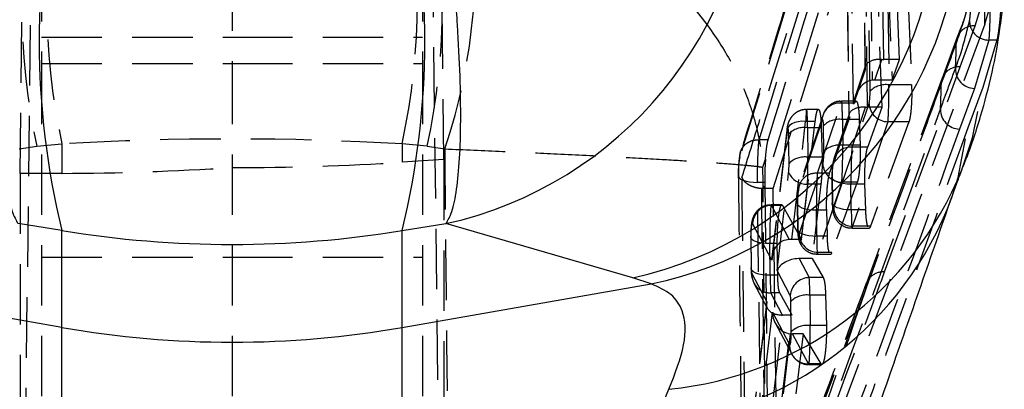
# Model space of a CAD drawing. Extents: x 23 to 201, y 6 to 141.
# Tile 17 of 23: x 117.38 to 127.71, y 110.89 to 114.77. Entities that reach past the tile are written whole.
import ezdxf

# ---------------------------------------------------------------- set-up
doc = ezdxf.new("R2010")
doc.units = 0
doc.header["$LTSCALE"] = 0.5
doc.linetypes.add('HIDDEN', pattern=[1.905, 1.27, -0.635])
doc.layers.get('0').update_dxf_attribs({"linetype": 'CONTINUOUS'})

msp = doc.modelspace()

# ---------------------------------------------------------------- linework, layer by layer
at = {"color": 7, "linetype": 'HIDDEN'}
for p, q in [((117.60494, 123.01181), (117.60494, 114.31301)), ((121.60494, 123.01181), (121.60494, 114.31301)), ((117.38046, 113.16011), (117.49829, 122.77178)), ((121.82943, 113.30525), (121.71308, 122.78833)), ((127.45816, 120.30086), (125.18265, 113.00211)), ((117.38046, 105.51097), (117.53578, 118.44967)), ((121.67436, 118.29386), (121.82943, 105.36583)), ((125.28596, 113.00211), (126.69451, 117.5058)), ((125.13681, 113.51433), (125.90509, 116.00355)), ((126.47593, 115.89816), (126.50037, 114.09026)), ((126.66163, 115.89816), (126.73726, 114.09026)), ((125.70368, 115.82108), (124.93522, 113.33435)), ((126.30185, 114.02467), (126.27741, 115.83257)), ((126.22877, 115.68409), (126.24798, 114.26336)), ((126.23024, 115.69315), (126.24976, 114.24894)), ((127.50564, 114.72737), (127.51526, 115.66359)), ((126.44575, 114.35726), (126.42875, 115.61485)), ((126.61097, 114.35726), (126.56095, 115.61485)), ((119.60494, 115.29089), (119.60494, 114.31301)), ((126.30935, 115.18279), (126.32348, 114.13806)), ((126.49179, 115.18279), (126.53205, 114.13973)), ((127.40645, 114.70867), (127.5381, 115.15264)), ((127.50564, 114.72737), (127.63292, 115.15252)), ((126.12746, 113.88753), (126.11084, 115.1172)), ((126.06219, 114.96872), (126.0785, 113.76253)), ((126.06366, 114.97778), (126.08028, 113.74811)), ((126.27628, 113.85643), (126.26218, 114.89948)), ((126.42928, 113.85643), (126.39085, 114.89948)), ((127.50564, 114.72737), (125.34171, 108.89778)), ((127.24791, 114.27795), (127.40645, 114.70867)), ((117.60494, 114.58963), (119.60494, 114.58963)), ((119.60494, 114.58963), (121.60494, 114.58963)), ((127.21759, 114.58958), (127.05799, 114.15851)), ((127.54801, 114.56048), (127.39877, 114.05219)), ((127.63378, 114.56048), (127.48379, 114.06138)), ((127.63378, 114.56048), (127.54801, 114.56048)), ((117.60494, 114.31301), (119.60494, 114.31301)), ((117.60494, 114.31301), (117.60494, 106.19204)), ((119.60494, 114.31301), (121.60494, 114.31301)), ((119.60494, 114.31301), (119.60494, 106.19204)), ((121.60494, 114.31301), (121.60494, 106.19204)), ((126.35032, 114.13973), (126.42408, 114.35768)), ((126.61097, 114.35726), (126.44575, 114.35726)), ((126.53205, 114.13973), (126.61097, 114.35726)), ((126.24976, 114.24894), (126.12746, 113.88753)), ((126.2513, 114.28445), (126.14403, 113.96746)), ((126.45423, 112.12557), (127.24791, 114.27795)), ((127.05708, 114.15862), (126.26304, 112.00721)), ((126.53205, 114.13973), (126.35032, 114.13973)), ((126.73726, 114.09026), (126.50037, 114.09026)), ((127.39877, 114.05219), (127.24176, 113.62577)), ((127.48379, 114.06138), (127.32776, 113.63775)), ((125.74878, 113.16154), (125.99817, 113.89855)), ((125.87765, 113.16154), (126.14091, 113.89855)), ((125.91982, 112.79868), (126.29094, 113.89539)), ((126.14091, 113.89855), (125.99817, 113.89855)), ((126.15534, 113.91863), (126.00264, 113.91863)), ((125.75962, 113.83182), (125.63671, 113.83182)), ((126.08182, 113.78362), (125.92272, 113.31343)), ((126.11216, 113.43594), (126.2546, 113.85685)), ((126.42928, 113.85643), (126.27628, 113.85643)), ((126.27675, 113.43594), (126.42928, 113.85643)), ((125.48062, 112.46633), (125.6258, 113.70704)), ((125.79965, 113.71829), (125.55026, 112.98128)), ((125.80873, 113.77604), (125.55933, 113.03904)), ((125.58067, 112.46633), (125.72605, 113.70704)), ((125.72605, 113.70704), (125.6258, 113.70704)), ((126.08028, 113.74811), (125.91364, 113.25568)), ((126.01161, 113.72654), (126.01526, 113.45615)), ((126.18864, 113.72654), (126.01161, 113.72654)), ((126.48946, 113.70243), (126.11834, 112.60571)), ((126.18864, 113.72654), (126.19756, 113.45615)), ((126.70969, 113.70243), (126.3061, 112.60571)), ((126.70969, 113.70243), (126.48946, 113.70243)), ((125.42728, 113.59658), (125.2697, 112.24989)), ((125.42715, 113.61347), (125.27135, 112.28187)), ((125.45134, 113.26547), (125.44717, 113.57414)), ((125.64569, 113.63973), (125.64986, 113.33106)), ((125.79017, 113.63973), (125.64569, 113.63973)), ((125.79017, 113.63973), (125.79775, 113.33106)), ((125.81674, 113.39057), (125.81309, 113.66095)), ((117.55676, 113.44487), (117.81994, 113.46999)), ((117.81994, 113.46999), (117.81994, 113.16122)), ((121.65312, 113.44487), (121.38995, 113.46999)), ((121.38995, 113.46999), (121.38995, 113.27769)), ((125.13684, 113.51433), (125.13681, 113.51433)), ((125.23206, 113.51433), (125.13684, 113.51433)), ((117.37264, 113.41781), (117.55676, 113.44487)), ((121.65312, 113.44487), (121.83724, 113.41781)), ((126.19756, 113.45615), (126.01526, 113.45615)), ((126.27675, 113.43594), (126.11216, 113.43594)), ((121.82943, 113.30525), (121.38995, 113.27769)), ((121.82943, 113.30525), (121.82943, 105.36583)), ((125.17703, 113.22506), (125.20434, 113.31112)), ((125.79775, 113.33106), (125.64986, 113.33106)), ((117.81994, 113.16122), (117.38046, 113.16011)), ((117.38046, 113.16011), (117.38046, 105.51097)), ((125.32687, 112.14056), (125.44691, 113.17134)), ((125.55644, 112.52429), (125.80583, 113.26129)), ((125.87765, 113.16154), (125.74878, 113.16154)), ((125.17818, 108.31657), (125.12096, 113.06646)), ((125.19609, 113.06646), (125.12096, 113.06646)), ((125.19609, 113.06646), (125.24968, 108.31657)), ((126.00435, 113.06832), (125.75495, 112.33132)), ((126.16772, 113.06832), (125.90011, 112.33132)), ((125.90127, 113.11734), (125.90273, 113.1264)), ((125.90127, 113.11734), (125.90493, 112.84696)), ((125.90273, 113.1264), (125.90639, 112.85602)), ((126.16772, 113.06832), (126.00435, 113.06832)), ((125.18265, 113.00211), (125.16093, 113.00319)), ((125.28596, 113.00211), (125.18265, 113.00211)), ((125.34171, 108.89778), (125.28596, 113.00211)), ((125.64543, 113.04867), (125.55431, 112.26626)), ((125.78627, 113.04867), (125.64543, 113.04867)), ((125.78627, 113.04867), (125.69469, 112.2663)), ((126.10491, 112.77772), (126.10125, 113.0481)), ((126.2472, 113.0481), (126.10125, 113.0481)), ((126.25656, 112.77772), (126.2472, 113.0481)), ((125.53788, 112.84295), (125.53935, 112.85201)), ((125.53935, 112.85201), (125.543, 112.58162)), ((125.90493, 112.84696), (125.90639, 112.85602)), ((125.37552, 112.83106), (125.2643, 112.83106)), ((125.26669, 112.82449), (125.45422, 112.46593)), ((125.38297, 112.82449), (125.26669, 112.82449)), ((125.38297, 112.82449), (125.58067, 112.46633)), ((125.53788, 112.84295), (125.54154, 112.57256)), ((125.74152, 112.50332), (125.73787, 112.77371)), ((125.8464, 112.77371), (125.73787, 112.77371)), ((125.8535, 112.50332), (125.8464, 112.77371)), ((126.25656, 112.77772), (126.10491, 112.77772)), ((125.2697, 112.24989), (125.06817, 112.63522)), ((125.543, 112.58162), (125.54154, 112.57256)), ((126.11388, 112.58563), (126.29118, 112.58563)), ((126.3061, 112.60571), (126.11834, 112.60571)), ((125.04894, 112.49238), (125.0504, 112.50144)), ((125.04894, 112.49238), (125.05342, 112.16094)), ((125.0504, 112.50144), (125.05489, 112.17)), ((125.58067, 112.46633), (125.48062, 112.46633)), ((125.8535, 112.50332), (125.74152, 112.50332)), ((125.3283, 112.42314), (125.24892, 112.42314)), ((125.2534, 112.09171), (125.24892, 112.42314)), ((125.33297, 112.09171), (125.3283, 112.42314)), ((117.60494, 112.27983), (119.60494, 112.27983)), ((119.60494, 112.27983), (121.60494, 112.27983)), ((125.55863, 112.2663), (125.66287, 112.06713)), ((125.69469, 112.2663), (125.55863, 112.2663)), ((125.69469, 112.2663), (125.81078, 112.06713)), ((125.75049, 112.31124), (125.88556, 112.31124)), ((125.90011, 112.33132), (125.75495, 112.33132)), ((125.46435, 111.87786), (125.32687, 112.14056)), ((125.0615, 112.1081), (125.21855, 111.81275)), ((125.33297, 112.09171), (125.2534, 112.09171)), ((125.81078, 112.06713), (125.66287, 112.06713)), ((125.08343, 112.00784), (125.22344, 111.74455)), ((125.38355, 111.67368), (125.26002, 111.90599)), ((125.35377, 111.90599), (125.26002, 111.90599)), ((125.48522, 111.67369), (125.35377, 111.90599)), ((125.47524, 111.49709), (125.47093, 111.81602)), ((125.66945, 111.88161), (125.67376, 111.56267)), ((125.83471, 111.88161), (125.66945, 111.88161)), ((125.83471, 111.88161), (125.84316, 111.56267)), ((125.2142, 111.79358), (125.08118, 110.65677)), ((125.21855, 111.81275), (125.0813, 110.63988)), ((125.10111, 110.20212), (125.27607, 111.70449)), ((125.27607, 111.70449), (125.45752, 111.36324)), ((125.27982, 110.75035), (125.38787, 111.67369)), ((125.37122, 110.75035), (125.48522, 111.67369)), ((125.48522, 111.67369), (125.38787, 111.67369)), ((125.30514, 111.59082), (125.47944, 111.26299)), ((125.84316, 111.56267), (125.67376, 111.56267)), ((125.46241, 111.47716), (125.29962, 110.07944)), ((125.60013, 111.47561), (125.42777, 110.07944)), ((125.65603, 111.16113), (125.48883, 111.47561)), ((125.60013, 111.47561), (125.48883, 111.47561)), ((125.78794, 111.16113), (125.60013, 111.47561)), ((125.78794, 111.16113), (125.65603, 111.16113)), ((125.65839, 111.15476), (125.79598, 111.15476))]:
    msp.add_line(p, q, dxfattribs=at)
at = {"color": 7, "linetype": 'CONTINUOUS'}
for p, q in [((117.81994, 112.56051), (117.3591, 112.63289)), ((117.81994, 111.54306), (117.81994, 112.56051)), ((121.38995, 112.56051), (121.85079, 112.63289)), ((121.38995, 111.54306), (121.38995, 112.56051)), ((123.81225, 112.06555), (121.85079, 112.63289)), ((124.00317, 112.00032), (123.81225, 112.06555)), ((117.81994, 111.54306), (115.20672, 112.00032)), ((121.38995, 111.54306), (124.00317, 112.00032)), ((117.81994, 110.08276), (117.81994, 111.54306)), ((121.38995, 110.08276), (121.38995, 111.54306)), ((124.03191, 110.51743), (124.19126, 110.89378))]:
    msp.add_line(p, q, dxfattribs=at)
at = {"color": 7, "linetype": 'HIDDEN', "flags": 128}
for points in [[(127.26659, 113.19945), (127.37846, 113.53345), (127.48379, 114.06138)], [(125.6258, 113.70704), (125.58508, 113.70771), (125.54609, 113.70342), (125.51047, 113.69434), (125.47972, 113.68086), (125.45514, 113.66355), (125.43777, 113.64315), (125.42835, 113.6205), (125.42728, 113.59658)], [(127.15873, 112.90622), (127.22473, 113.1159), (127.32776, 113.63775)], [(124.91948, 113.1456), (124.91879, 113.13034), (124.92712, 113.11546), (124.94409, 113.10161), (124.96896, 113.08941), (125.0006, 113.07941), (125.03761, 113.07206), (125.07833, 113.06767), (125.12096, 113.06646)], [(126.10125, 113.0481), (126.05927, 113.04921), (126.01916, 113.05348), (125.98271, 113.06071), (125.95154, 113.07058), (125.92705, 113.08266), (125.91031, 113.09641), (125.90208, 113.11121), (125.90127, 113.11734)], [(125.73787, 112.77371), (125.69589, 112.77482), (125.65578, 112.77908), (125.61933, 112.78631), (125.58816, 112.79619), (125.56366, 112.80827), (125.54692, 112.82201), (125.5387, 112.83681), (125.53788, 112.84295)], [(126.10491, 112.77772), (126.06293, 112.77883), (126.02282, 112.78309), (125.98637, 112.79032), (125.9552, 112.8002), (125.9307, 112.81228), (125.91397, 112.82602), (125.90574, 112.84082), (125.90493, 112.84696)], [(125.54154, 112.57256), (125.54235, 112.56643), (125.55058, 112.55163), (125.56731, 112.53788), (125.59181, 112.52581), (125.62298, 112.51593), (125.65943, 112.5087), (125.69954, 112.50443), (125.74152, 112.50332)], [(125.24892, 112.42314), (125.20694, 112.42425), (125.16683, 112.42852), (125.13038, 112.43575), (125.09921, 112.44563), (125.07472, 112.45771), (125.05798, 112.47145), (125.04976, 112.48625), (125.04894, 112.49238)], [(125.2534, 112.09171), (125.21142, 112.09281), (125.17132, 112.09708), (125.13486, 112.10431), (125.1037, 112.11419), (125.0792, 112.12627), (125.06246, 112.14001), (125.05424, 112.15481), (125.05489, 112.17)]]:
    msp.add_lwpolyline(points, dxfattribs=at)
at = {"color": 7, "linetype": 'CONTINUOUS'}
for centre, radius, start, end in [((125.89573, 114.53932), 8.31469, 166.232106, 193.767894), ((113.31416, 114.53932), 8.31469, 346.232106, 13.767894), ((120.95789, 116.64564), 4.11089, 282.544723, 358.410613), ((122.91954, 116.07844), 4.11099, 282.541906, 358.449596), ((123.15904, 116.02093), 4.10827, 281.85707, 352.079114), ((119.60494, 121.74516), 10.35708, 260.075731, 279.924269)]:
    msp.add_arc(centre, radius, start, end, dxfattribs=at)
at = {"color": 7, "linetype": 'HIDDEN'}
for centre, radius, start, end in [((124.44573, 114.93959), 7.04926, 167.758105, 192.241895), ((124.7089, 114.96471), 7.04925, 167.758096, 192.241904), ((114.50099, 114.96471), 7.04925, 347.758096, 12.241904), ((114.76416, 114.93959), 7.04926, 347.758105, 12.241895), ((116.0039, 115.38841), 6.1572, 341.334114, 8.902557), ((127.38985, 114.52483), 0.18459, 84.840438, 179.266355), ((127.54763, 114.7623), 0.20182, 179.555628, 270.106775), ((123.60581, 114.49393), 3.59961, 356.30926, 0.529409), ((127.2314, 114.09396), 0.18472, 84.872537, 179.243353), ((127.404, 114.2582), 0.20608, 178.882629, 268.546518), ((126.46671, 113.85889), 0.2338, 81.723044, 134.841448), ((123.55869, 114.04429), 3.4884, 356.569054, 0.855978), ((125.98374, 113.71312), 0.18599, 85.548511, 160.091454), ((126.494, 113.9057), 0.20332, 182.904392, 268.720231), ((127.24655, 113.83146), 0.20575, 178.868444, 268.666073), ((125.97795, 113.49518), 0.2338, 81.722986, 134.841506), ((125.61203, 113.40837), 0.23379, 81.722079, 134.842332), ((125.98161, 113.22479), 0.2338, 81.722986, 134.841506), ((126.09772, 113.25053), 0.18596, 85.545646, 160.231443), ((125.6162, 113.0997), 0.2338, 81.723044, 134.841448), ((125.63295, 113.25043), 0.20215, 203.031633, 273.540766), ((125.73343, 112.979), 0.18319, 85.194992, 179.284519), ((126.00889, 113.27159), 0.20332, 182.904293, 268.72033), ((125.27059, 112.62165), 0.20288, 91.102755, 176.163005), ((126.12288, 112.80898), 0.20332, 182.904435, 268.720045), ((125.7595, 112.53459), 0.20332, 182.904299, 268.720048), ((126.43745, 111.94206), 0.18427, 84.775221, 180.954998), ((125.25337, 112.09801), 0.19213, 176.990637, 271.983264), ((125.66677, 111.86429), 0.20288, 91.102653, 176.164515), ((125.63579, 111.65025), 0.23379, 81.72259, 134.841821), ((125.64011, 111.33131), 0.2338, 81.723044, 134.841448), ((125.64938, 111.35315), 0.19213, 176.990494, 271.983935)]:
    msp.add_arc(centre, radius, start, end, dxfattribs=at)
at = {"color": 8, "linetype": 'CONTINUOUS'}
for centre, radius, start, end in [((123.80973, 114.60646), 3.73223, 275.867395, 337.852768), ((123.70054, 114.192), 3.68948, 275.152983, 339.604458)]:
    msp.add_arc(centre, radius, start, end, dxfattribs=at)
at = {"color": 7, "linetype": 'HIDDEN'}
for centre, major_axis, ratio, start_param, end_param in [((126.44828, 114.24259), (0.19954, -0.03146), 0.55621021, 1.77939122, 3.3627075), ((126.44575, 114.4292), (0.20002, 0), 0.35967888, 4.60379204, 4.71238898), ((126.32598, 113.88117), (0.0404, 0.25624), 0.76320461, 0.2162528, 1.66593224), ((126.35032, 113.95311), (0.20148, 0), 0.9262287, 1.57079633, 1.70443316), ((126.4882, 113.98234), (0.00321, 0.3), 0.03936612, 3.50996779, 5.08076412), ((126.28968, 113.9887), (0.00325, 0.1), 0.11798918, 3.5133779, 5.08417423), ((125.99944, 113.61863), (0.00321, 0.3), 0.03936612, 5.08076412, 6.65156045), ((125.63351, 113.53182), (0.00321, 0.3), 0.03936612, 5.08076412, 7.23065435), ((126.2788, 113.74175), (0.19954, -0.03146), 0.55621021, 1.77939122, 3.3627075), ((126.27628, 113.92837), (0.20002, 0), 0.35967888, 4.60379204, 4.71238898), ((125.80092, 113.62498), (0.00325, 0.1), 0.11798918, 5.08417423, 6.65497055), ((125.43499, 113.53817), (0.00325, 0.1), 0.11798918, 5.08417423, 7.23406446), ((119.60494, 110.09481), (10.27943, 0), 0.3334083, 1.3962634, 1.74532925), ((125.80457, 113.3546), (0.00325, 0.1), 0.11798918, 3.5133779, 5.08417423), ((126.00309, 113.34824), (0.00321, 0.3), 0.03936612, 3.50996779, 5.08076412), ((126.11342, 113.15602), (0.00321, 0.3), 0.03936612, 0.36837514, 1.93917147), ((119.60494, 116.87799), (10.27943, 0), 0.35564614, 4.71238898, 4.88692191), ((125.43917, 113.2295), (0.00325, 0.1), 0.11798918, 4.09553791, 5.08417423), ((125.63769, 113.22315), (0.00321, 0.3), 0.03936612, 4.09212781, 5.08076412), ((119.60494, 116.87799), (10.27585, 0.76703), 0.35392238, 4.5114439, 4.68597683), ((125.75004, 112.88162), (0.00321, 0.3), 0.03936612, 0.36837514, 1.93917147), ((125.91491, 113.16237), (0.00325, 0.1), 0.11798918, 0.37178525, 1.94258157), ((125.55152, 112.88798), (0.00325, 0.1), 0.11798918, 0.37178525, 1.94258157), ((125.91856, 112.89199), (0.00325, 0.1), 0.11798918, 1.94258157, 3.5133779), ((125.2611, 112.53106), (0.00321, 0.3), 0.03936612, 6.07393507, 8.22235677), ((126.11708, 112.88563), (0.00321, 0.3), 0.03936612, 1.93917147, 3.50996779), ((125.06258, 112.53741), (0.00325, 0.1), 0.11798918, 6.07734518, 8.22576688), ((125.55517, 112.61759), (0.00325, 0.1), 0.11798918, 1.94258157, 3.5133779), ((125.46822, 112.24353), (-0.04057, 0.21956), 0.88518284, 6.14800596, 7.66328961), ((125.48897, 112.42086), (0.20107, -0.00199), 0.2259225, 1.61456043, 1.74674781), ((125.75369, 112.61124), (0.00321, 0.3), 0.03936612, 1.93917147, 3.50996779), ((125.52539, 112.1342), (0.20205, 0.03742), 0.62710009, 1.31249814, 2.80633022), ((125.54914, 112.08882), (0.19896, 0.03579), 0.87373044, 1.3677477, 1.38921195), ((125.06706, 112.20597), (0.00325, 0.1), 0.11798918, 1.94258157, 2.93890353), ((125.26558, 112.19962), (0.00321, 0.3), 0.03936612, 1.93917147, 2.93549343), ((125.65728, 111.7737), (0.00321, 0.3), 0.03936612, 5.08076412, 6.07405221), ((125.45876, 111.78005), (0.00325, 0.1), 0.11798918, 5.08417423, 6.07746232), ((125.41707, 111.8064), (0.20204, 0.03804), 0.62934765, 2.80297359, 4.42894131), ((125.47459, 111.69813), (-0.04133, 0.21917), 0.88603578, 1.37664732, 2.87048133), ((125.39629, 111.62883), (0.20108, -0.00198), 0.22288604, 1.6148824, 1.63637909), ((125.66159, 111.45476), (0.00321, 0.3), 0.03936612, 2.9354775, 5.08076412), ((125.46307, 111.46111), (0.00325, 0.1), 0.11798918, 2.93888761, 5.08417423), ((125.49841, 111.65333), (0.19887, 0.03645), 0.8746305, 4.37368787, 4.5058233)]:
    msp.add_ellipse(centre, major_axis=major_axis, ratio=ratio, start_param=start_param, end_param=end_param, dxfattribs=at)
at = {"color": 7, "linetype": 'CONTINUOUS'}
msp.add_ellipse((119.60494, 122.01295), major_axis=(10.27943, 0), ratio=0.93373434, start_param=4.53785606, end_param=4.88692191, dxfattribs=at)
at = {"color": 7, "linetype": 'HIDDEN'}
for points, knots in [([(125.23206, 113.51433), (125.55674, 114.57592), (126.31794, 117.06478), (127.08048, 119.55221), (127.51778, 120.97865)], [0, 0, 0, 0, 0.426538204, 1, 1, 1, 1]), ([(124.95735, 113.11846), (125.02088, 113.32323), (125.78302, 115.77978), (126.55205, 118.2359), (127.25698, 120.48729)], [0, 0, 0, 0, 0.08335832, 1, 1, 1, 1]), ([(122.08693, 116.34127), (122.28744, 116.27981), (122.68851, 116.15688), (123.26657, 115.87871), (123.80743, 115.52819), (124.26141, 115.12746), (124.61082, 114.71336), (124.87052, 114.2999), (124.99432, 114.01267), (125.07216, 113.78331), (125.11088, 113.64814), (125.14476, 113.48205), (125.16028, 113.38175), (125.16789, 113.32073), (125.17185, 113.28351), (125.17402, 113.26078), (125.17529, 113.24645), (125.17595, 113.23857), (125.1765, 113.23185), (125.17679, 113.22818), (125.17703, 113.22506)], [0, 0, 0, 0, 0.11676206, 0.23355344, 0.36640158, 0.49930025, 0.61076594, 0.72224867, 0.83509217, 0.83526474, 0.90031842, 0.93929157, 0.96294081, 0.97735772, 0.98616172, 0.99154149, 0.99482959, 0.9971828, 0.9975978, 1, 1, 1, 1]), ([(125.71141, 115.87704), (125.589, 115.48256), (125.33152, 114.65283), (125.07841, 113.82232), (124.94563, 113.38666)], [0, 0, 0, 0, 0.47542404, 1, 1, 1, 1]), ([(127.3524, 115.04465), (127.34224, 114.99596), (127.30623, 114.8234), (127.24746, 114.65096), (127.20527, 114.52719)], [0, 0, 0, 0, 0.28220121, 1, 1, 1, 1]), ([(127.35309, 115.04256), (127.35297, 115.04174), (127.33399, 114.91069), (127.28552, 114.75986), (127.22356, 114.60952), (127.21591, 114.59095)], [0, 0, 0, 0, 0.00549631, 0.87717249, 1, 1, 1, 1]), ([(127.34581, 114.76387), (127.34627, 114.76618), (127.34801, 114.77496), (127.35132, 114.79895), (127.35544, 114.83971), (127.35739, 114.8717), (127.35836, 114.88758)], [0, 0, 0, 0, 0.10798922, 0.40959222, 0.70686731, 1, 1, 1, 1]), ([(127.56082, 114.86467), (127.55982, 114.82545), (127.55784, 114.74705), (127.55362, 114.64637), (127.55024, 114.58733), (127.54847, 114.56607), (127.54801, 114.56048)], [0, 0, 0, 0, 0.29781383, 0.59528142, 0.89360905, 1, 1, 1, 1]), ([(127.67111, 114.86467), (127.66802, 114.82541), (127.66185, 114.74689), (127.64897, 114.64625), (127.63942, 114.58726), (127.63494, 114.56601), (127.63378, 114.56048)], [0, 0, 0, 0, 0.29778836, 0.59550353, 0.8947512, 1, 1, 1, 1]), ([(127.19796, 114.26222), (127.21565, 114.31085), (127.27642, 114.47796), (127.31702, 114.64525), (127.34581, 114.76387)], [0, 0, 0, 0, 0.290987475, 1, 1, 1, 1]), ([(127.20527, 114.52719), (127.18725, 114.47857), (127.13415, 114.33528), (127.08149, 114.19144), (127.0467, 114.0964)], [0, 0, 0, 0, 0.33933543, 1, 1, 1, 1]), ([(127.04084, 113.83553), (127.05855, 113.88437), (127.11025, 114.02693), (127.16317, 114.16889), (127.19796, 114.26222)], [0, 0, 0, 0, 0.34258821, 1, 1, 1, 1]), ([(127.0467, 114.0964), (127.02885, 114.04755), (126.93961, 113.80329), (126.67634, 113.0841), (126.42867, 112.41386), (126.2532, 111.93899)], [0, 0, 0, 0, 0.06792544, 0.33962618, 1, 1, 1, 1]), ([(126.73726, 114.09026), (126.73817, 114.0579), (126.74, 113.99318), (126.7369, 113.89154), (126.72973, 113.80133), (126.72005, 113.73635), (126.71272, 113.71233), (126.70969, 113.70243)], [0, 0, 0, 0, 0.21216983, 0.42433907, 0.63662324, 0.85020787, 1, 1, 1, 1]), ([(126.00297, 113.91569), (125.99497, 113.91653), (125.96413, 113.91978), (125.9157, 113.90164), (125.86776, 113.87003), (125.83576, 113.83317), (125.81781, 113.80091), (125.81104, 113.78237), (125.80873, 113.77604)], [0, 0, 0, 0, 0.09222933, 0.35574903, 0.56976717, 0.75392487, 0.91596707, 1, 1, 1, 1]), ([(126.14091, 113.89855), (126.14539, 113.90763), (126.15433, 113.9258), (126.16754, 113.90932), (126.17862, 113.86169), (126.1857, 113.79566), (126.18782, 113.74567), (126.18864, 113.72654)], [0, 0, 0, 0, 0.217105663, 0.434217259, 0.651019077, 0.866424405, 1, 1, 1, 1]), ([(124.99978, 108.31163), (125.30687, 109.12701), (126.00015, 110.96775), (126.66852, 112.80956), (127.04084, 113.83553)], [0, 0, 0, 0, 0.4429611, 1, 1, 1, 1]), ([(125.63684, 113.82867), (125.62748, 113.8295), (125.59554, 113.83233), (125.54663, 113.81332), (125.49972, 113.78124), (125.46838, 113.74429), (125.44859, 113.7074), (125.43668, 113.67122), (125.4308, 113.64189), (125.42815, 113.62124), (125.42715, 113.61347)], [0, 0, 0, 0, 0.08015783, 0.27373525, 0.4315808, 0.56765604, 0.6875245, 0.79693238, 0.9236233, 1, 1, 1, 1]), ([(125.72605, 113.70704), (125.72951, 113.73261), (125.73644, 113.78374), (125.74938, 113.82634), (125.76244, 113.83696), (125.77447, 113.81233), (125.78392, 113.75566), (125.78863, 113.69174), (125.78986, 113.65021), (125.79017, 113.63973)], [0, 0, 0, 0, 0.15771011, 0.31539168, 0.4737313, 0.6322804, 0.79022862, 0.94703038, 1, 1, 1, 1]), ([(127.24176, 113.62577), (126.86955, 112.60218), (126.20133, 110.76458), (125.50797, 108.9282), (125.20083, 108.11474)], [0, 0, 0, 0, 0.557026, 1, 1, 1, 1]), ([(127.32776, 113.63775), (126.9761, 112.66277), (126.31185, 110.8211), (125.62239, 108.98067), (125.29793, 108.11457)], [0, 0, 0, 0, 0.529404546, 1, 1, 1, 1]), ([(124.93522, 113.33435), (124.9356, 113.34532), (124.93612, 113.36005), (124.9436, 113.3946), (124.96257, 113.43672), (125.00848, 113.48176), (125.06871, 113.51077), (125.11411, 113.51314), (125.13681, 113.51433)], [0, 0, 0, 0, 0.11173971, 0.15009975, 0.36267818, 0.57525416, 0.78760786, 1, 1, 1, 1]), ([(125.12096, 113.06646), (125.12096, 113.06648), (125.12126, 113.10327), (125.12094, 113.18131), (125.12375, 113.29971), (125.12791, 113.40612), (125.13266, 113.47641), (125.13565, 113.50565), (125.13681, 113.51424), (125.13681, 113.51425)], [0, 0, 0, 0, 0.00011294, 0.21940895, 0.43868588, 0.65818427, 0.87859582, 0.99988595, 1, 1, 1, 1]), ([(125.13681, 113.51425), (125.13681, 113.51426), (125.13682, 113.51429), (125.13683, 113.51431), (125.13684, 113.51433)], [0, 0, 0, 0, 0.284622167, 1, 1, 1, 1]), ([(125.20434, 113.31112), (125.20554, 113.32601), (125.20971, 113.37778), (125.21828, 113.45654), (125.22749, 113.49514), (125.23206, 113.51433)], [0, 0, 0, 0, 0.16862098, 0.58662148, 1, 1, 1, 1]), ([(121.83724, 113.41781), (122.04227, 113.40917), (122.45238, 113.3919), (123.05184, 113.3642), (123.62023, 113.3358), (124.10613, 113.30905), (124.48887, 113.28555), (124.78217, 113.26525), (124.92936, 113.25293), (125.02617, 113.24409), (125.07594, 113.23896), (125.12353, 113.23324), (125.14732, 113.22995), (125.15997, 113.228), (125.16702, 113.22684), (125.17106, 113.22614), (125.17352, 113.2257), (125.17483, 113.22547), (125.17594, 113.22526), (125.17653, 113.22515), (125.17703, 113.22506)], [0, 0, 0, 0, 0.116761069, 0.233551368, 0.366399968, 0.499299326, 0.610747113, 0.722211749, 0.835058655, 0.83526512, 0.900312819, 0.939284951, 0.962934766, 0.977353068, 0.986158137, 0.991539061, 0.994827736, 0.997182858, 0.997598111, 1, 1, 1, 1]), ([(121.83724, 113.41781), (121.85068, 112.05955), (121.87751, 109.34906), (121.91365, 106.63926), (121.93169, 105.28738)], [0, 0, 0, 0, 0.50111327, 1, 1, 1, 1]), ([(124.9415, 113.38348), (124.93867, 113.37228), (124.92969, 113.33679), (124.92246, 113.27311), (124.91753, 113.18594), (124.918, 113.13615), (124.91826, 113.1099)], [0, 0, 0, 0, 0.15344255, 0.48619008, 0.72904858, 1, 1, 1, 1]), ([(126.19756, 113.45615), (126.19818, 113.42377), (126.1994, 113.35901), (126.19555, 113.25733), (126.18787, 113.16708), (126.17798, 113.10216), (126.17071, 113.07818), (126.16772, 113.06832)], [0, 0, 0, 0, 0.21224217, 0.42448058, 0.63698797, 0.85088552, 1, 1, 1, 1]), ([(126.2472, 113.0481), (126.24655, 113.08048), (126.24526, 113.14523), (126.24906, 113.2469), (126.25668, 113.33715), (126.26651, 113.40209), (126.27377, 113.42608), (126.27675, 113.43594)], [0, 0, 0, 0, 0.21221912, 0.42443322, 0.63692807, 0.85081124, 1, 1, 1, 1]), ([(124.93522, 113.33435), (124.93415, 113.33037), (124.93109, 113.31894), (124.92644, 113.28898), (124.92223, 113.24431), (124.91957, 113.19389), (124.91951, 113.1617), (124.91948, 113.1456)], [0, 0, 0, 0, 0.11848875, 0.33996359, 0.56023878, 0.78007972, 1, 1, 1, 1]), ([(125.20434, 113.31112), (125.20316, 113.29446), (125.19932, 113.24032), (125.19601, 113.1546), (125.19607, 113.09168), (125.19609, 113.06646)], [0, 0, 0, 0, 0.21041353, 0.68352675, 1, 1, 1, 1]), ([(125.79775, 113.33106), (125.79809, 113.29872), (125.79879, 113.23404), (125.79457, 113.13285), (125.789, 113.07632), (125.78627, 113.04867)], [0, 0, 0, 0, 0.33814751, 0.67627765, 1, 1, 1, 1]), ([(125.92272, 113.31343), (125.91812, 113.29631), (125.9083, 113.2597), (125.90334, 113.20297), (125.90106, 113.15098), (125.90122, 113.12504), (125.90127, 113.11734)], [0, 0, 0, 0, 0.2917543, 0.6238425, 0.88837319, 1, 1, 1, 1]), ([(125.22703, 108.09696), (125.21809, 108.94234), (125.19999, 110.65228), (125.18474, 112.36107), (125.17703, 113.22506)], [0, 0, 0, 0, 0.49438934, 1, 1, 1, 1]), ([(125.8464, 112.77371), (125.84601, 112.80611), (125.84522, 112.87091), (125.84962, 112.97262), (125.85761, 113.06291), (125.86756, 113.12777), (125.87472, 113.15173), (125.87765, 113.16154)], [0, 0, 0, 0, 0.21232204, 0.42463284, 0.63734471, 0.85149238, 1, 1, 1, 1]), ([(124.91948, 113.1456), (124.92084, 113.01918), (124.92768, 112.38709), (124.94553, 110.80421), (124.96463, 109.34782), (124.9771, 108.39708)], [0, 0, 0, 0, 0.07986526, 0.39932676, 1, 1, 1, 1]), ([(124.95735, 113.11846), (124.95745, 113.11809), (124.95854, 113.11369), (124.96573, 113.09393), (124.99168, 113.06267), (125.0458, 113.03156), (125.10263, 113.01167), (125.14146, 113.00602), (125.16093, 113.00319)], [0, 0, 0, 0, 0.008054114, 0.094590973, 0.423347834, 0.670046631, 0.834484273, 1, 1, 1, 1]), ([(125.01602, 108.64164), (125.00538, 109.39), (124.98417, 110.88223), (124.96627, 112.37454), (124.95735, 113.11846)], [0, 0, 0, 0, 0.50150228, 1, 1, 1, 1]), ([(125.16093, 113.00319), (125.16094, 113.00283), (125.16895, 112.31878), (125.1858, 110.95083), (125.20446, 109.58171), (125.21436, 108.89634), (125.21437, 108.89562)], [0, 0, 0, 0, 0.00026129, 0.49935667, 0.99947367, 1, 1, 1, 1]), ([(125.55933, 113.03904), (125.55474, 113.02191), (125.54491, 112.9853), (125.53995, 112.92857), (125.53767, 112.87658), (125.53784, 112.85064), (125.53788, 112.84295)], [0, 0, 0, 0, 0.29175012, 0.623842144, 0.888373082, 1, 1, 1, 1]), ([(125.26351, 112.82866), (125.24256, 112.82768), (125.20116, 112.82576), (125.14873, 112.79746), (125.11009, 112.76236), (125.08492, 112.72511), (125.06958, 112.68881), (125.05939, 112.64929), (125.05316, 112.60431), (125.04904, 112.54576), (125.04897, 112.50909), (125.04894, 112.49238)], [0, 0, 0, 0, 0.13194737, 0.260663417, 0.368904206, 0.463376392, 0.547613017, 0.629592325, 0.764545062, 0.892732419, 1, 1, 1, 1]), ([(125.3283, 112.42314), (125.32827, 112.45559), (125.32822, 112.52047), (125.33344, 112.62217), (125.34194, 112.71291), (125.35321, 112.78394), (125.36589, 112.82639), (125.37612, 112.83461), (125.38148, 112.82668), (125.38297, 112.82449)], [0, 0, 0, 0, 0.15523047, 0.31044896, 0.46606977, 0.62275639, 0.78060462, 0.93920999, 1, 1, 1, 1]), ([(125.90493, 112.84696), (125.90538, 112.83208), (125.90667, 112.79019), (125.9141, 112.73651), (125.94633, 112.66765), (125.99649, 112.61861), (126.05686, 112.58868), (126.09708, 112.5886), (126.11355, 112.58857)], [0, 0, 0, 0, 0.122479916, 0.344868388, 0.503296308, 0.695222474, 0.875272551, 1, 1, 1, 1]), ([(126.27887, 112.6002), (126.27487, 112.61392), (126.2669, 112.64127), (126.25966, 112.70891), (126.25742, 112.75871), (126.25656, 112.77772)], [0, 0, 0, 0, 0.383702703, 0.764756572, 1, 1, 1, 1]), ([(125.54154, 112.57256), (125.542, 112.55769), (125.54329, 112.5158), (125.55071, 112.46212), (125.58294, 112.39325), (125.63311, 112.34421), (125.69347, 112.31429), (125.7337, 112.31421), (125.75016, 112.31417)], [0, 0, 0, 0, 0.12247977, 0.34487048, 0.50329709, 0.69522219, 0.87527108, 1, 1, 1, 1]), ([(126.3061, 112.60571), (126.30142, 112.59375), (126.29636, 112.58082), (126.29154, 112.58649), (126.29118, 112.58691)], [0, 0, 0, 0, 0.925519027, 1, 1, 1, 1]), ([(125.87377, 112.32578), (125.87001, 112.33948), (125.86251, 112.36677), (125.856, 112.43439), (125.85419, 112.48423), (125.8535, 112.50332)], [0, 0, 0, 0, 0.3831966, 0.76365238, 1, 1, 1, 1]), ([(125.90011, 112.33132), (125.8955, 112.31936), (125.89052, 112.30643), (125.88591, 112.3121), (125.88556, 112.31252)], [0, 0, 0, 0, 0.924975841, 1, 1, 1, 1]), ([(125.05342, 112.16094), (125.05371, 112.15096), (125.05471, 112.11563), (125.05792, 112.06911), (125.07573, 112.02635), (125.08343, 112.00784)], [0, 0, 0, 0, 0.18259403, 0.64622214, 1, 1, 1, 1]), ([(125.24521, 108.89778), (125.60939, 109.86581), (126.01413, 110.94165), (126.41414, 112.01773), (126.45423, 112.12557)], [0, 0, 0, 0, 0.89978818, 1, 1, 1, 1]), ([(125.35377, 111.90599), (125.35013, 111.91619), (125.34283, 111.93659), (125.33546, 112.00391), (125.33379, 112.06299), (125.33297, 112.09171)], [0, 0, 0, 0, 0.33943423, 0.67895039, 1, 1, 1, 1]), ([(125.81078, 112.06713), (125.81473, 112.05682), (125.82264, 112.03619), (125.83113, 111.96878), (125.83355, 111.90997), (125.83471, 111.88161)], [0, 0, 0, 0, 0.34101033, 0.68210941, 1, 1, 1, 1]), ([(126.2532, 111.93899), (126.15832, 111.66303), (125.7437, 110.45719), (125.32051, 109.24028), (124.99416, 108.30187)], [0, 0, 0, 0, 0.22885665, 1, 1, 1, 1]), ([(126.2532, 111.93899), (126.23509, 111.89032), (126.14452, 111.64698), (125.73481, 110.54748), (125.33873, 109.49729), (125.01602, 108.64164)], [0, 0, 0, 0, 0.04426183, 0.22131034, 1, 1, 1, 1]), ([(126.26062, 112.00737), (126.0301, 111.38206), (125.62726, 110.28932), (125.21063, 109.19776), (125.03241, 108.73084)], [0, 0, 0, 0, 0.57224187, 1, 1, 1, 1]), ([(125.84316, 111.56267), (125.84356, 111.53028), (125.84437, 111.4655), (125.83985, 111.36393), (125.83158, 111.27329), (125.82003, 111.20225), (125.80659, 111.15962), (125.7955, 111.1512), (125.78958, 111.15898), (125.78794, 111.16113)], [0, 0, 0, 0, 0.15516028, 0.31031395, 0.46575805, 0.62231676, 0.78026587, 0.9392742, 1, 1, 1, 1]), ([(125.47944, 111.26299), (125.49165, 111.24428), (125.51604, 111.20688), (125.5749, 111.16999), (125.62575, 111.15183), (125.65445, 111.15629), (125.65922, 111.15703)], [0, 0, 0, 0, 0.30322971, 0.60618738, 0.93456226, 1, 1, 1, 1])]:
    msp.add_open_spline(points, degree=3, knots=knots, dxfattribs=at)
at = {"color": 7, "linetype": 'CONTINUOUS'}
for points, knots in [([(117.42412, 116.58029), (117.3968, 116.3633), (117.34215, 115.92931), (117.2801, 115.30229), (117.23501, 114.71221), (117.20877, 114.17519), (117.20187, 113.70409), (117.21353, 113.30143), (117.24503, 112.98053), (117.29287, 112.74729), (117.33769, 112.66987), (117.3591, 112.63289)], [0, 0, 0, 0, 0.11234328, 0.22468655, 0.33697119, 0.44925586, 0.55946175, 0.66966785, 0.78302284, 0.89637788, 1, 1, 1, 1]), ([(121.85079, 112.63289), (121.87219, 112.66987), (121.91702, 112.74729), (121.96485, 112.98053), (121.99635, 113.30143), (122.00801, 113.70409), (122.00112, 114.17519), (121.97488, 114.71221), (121.92978, 115.30229), (121.86773, 115.92931), (121.81309, 116.3633), (121.78577, 116.58029)], [0, 0, 0, 0, 0.10362212, 0.21697716, 0.33033215, 0.44053825, 0.55074414, 0.66302881, 0.77531345, 0.88765672, 1, 1, 1, 1]), ([(127.2643, 113.20024), (127.27529, 113.22611), (127.35, 113.40192), (127.45921, 113.7385), (127.58572, 114.20489), (127.66797, 114.66881), (127.71193, 115.05546), (127.71016, 115.29509), (127.70959, 115.37211)], [0, 0, 0, 0, 0.04275272, 0.290523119, 0.511828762, 0.715774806, 0.908653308, 1, 1, 1, 1]), ([(127.16019, 112.9064), (127.1794, 112.96267), (127.21741, 113.07402), (127.24903, 113.1526), (127.26468, 113.19147)], [0, 0, 0, 0, 0.505399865, 1, 1, 1, 1]), ([(124.9418, 106.65072), (125.10938, 107.11235), (125.64426, 108.58575), (126.38125, 110.67381), (126.94447, 112.29434), (127.15942, 112.91281)], [0, 0, 0, 0, 0.22004668, 0.70233299, 1, 1, 1, 1]), ([(124.19126, 110.89378), (124.25439, 111.05685), (124.38186, 111.38608), (124.35831, 111.69789), (124.22905, 111.90122), (124.07872, 111.96717), (124.00317, 112.00032)], [0, 0, 0, 0, 0.29318551, 0.59195384, 0.79491927, 1, 1, 1, 1])]:
    msp.add_open_spline(points, degree=3, knots=knots, dxfattribs=at)

doc.saveas('drawing.dxf')
